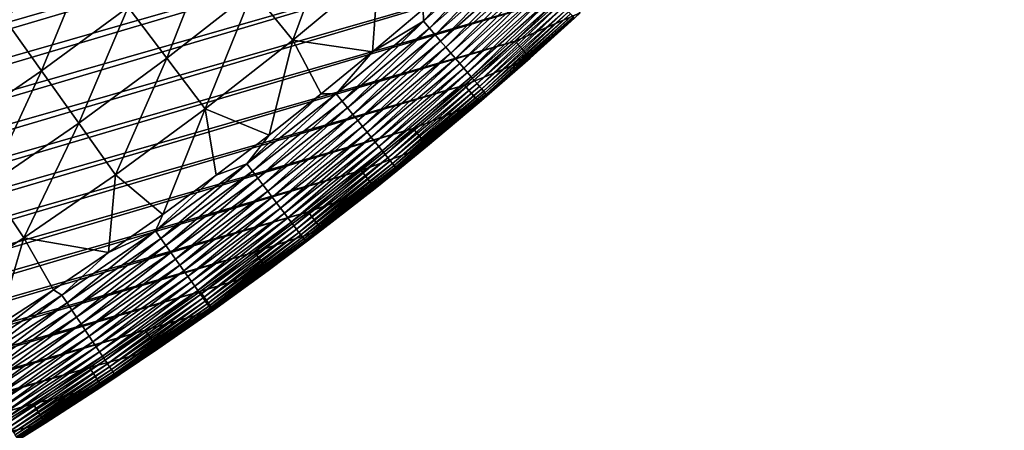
# Model space of a CAD drawing. Header units: millimetres. Extents: x -50 to 50, y -50 to 50.
# Tile 141 of 256: x 26.4 to 39.4, y -42.3 to -36.9. Entities that reach past the tile are written whole.
import ezdxf

# ---------------------------------------------------------------- set-up
doc = ezdxf.new("R2010")
doc.units = ezdxf.units.MM
doc.header["$LTSCALE"] = 65.185185
for name, color, linetype in [('37', 7, 'CONTINUOUS'), ('38', 7, 'CONTINUOUS'), ('39', 7, 'CONTINUOUS'), ('41', 7, 'CONTINUOUS'), ('43', 7, 'CONTINUOUS')]:
    doc.layers.add(name, color=color, linetype=linetype)

msp = doc.modelspace()

# ---------------------------------------------------------------- linework, layer by layer
at = {"layer": '37', "color": 15, "linetype": 'Continuous', "true_color": 0xaf503c}
for points in [[(30.619, -35.591, -1.106), (30.035, -37.169, -0.427), (29.508, -36.517, -1.106), (30.619, -35.591, -1.106)], [(31.166, -36.226, -0.427), (30.035, -37.169, -0.427), (30.619, -35.591, -1.106), (31.166, -36.226, -0.427)], [(28.975, -35.857, -1.773), (28.37, -37.408, -1.106), (27.857, -36.732, -1.773), (28.975, -35.857, -1.773)], [(29.508, -36.517, -1.106), (28.37, -37.408, -1.106), (28.975, -35.857, -1.773), (29.508, -36.517, -1.106)], [(27.339, -36.049, -2.427), (26.713, -37.573, -1.773), (26.216, -36.874, -2.427), (27.339, -36.049, -2.427)], [(27.857, -36.732, -1.773), (26.713, -37.573, -1.773), (27.339, -36.049, -2.427), (27.857, -36.732, -1.773)], [(31.166, -36.226, -0.427), (31.089, -37.324, 0.23), (30.035, -37.169, -0.427), (31.166, -36.226, -0.427)], [(31.758, -36.757, 0.23), (31.089, -37.324, 0.23), (31.166, -36.226, -0.427), (31.758, -36.757, 0.23)], [(29.508, -36.517, -1.106), (28.876, -38.076, -0.427), (28.37, -37.408, -1.106), (29.508, -36.517, -1.106)], [(30.035, -37.169, -0.427), (28.876, -38.076, -0.427), (29.508, -36.517, -1.106), (30.035, -37.169, -0.427)], [(27.857, -36.732, -1.773), (27.204, -38.264, -1.106), (26.713, -37.573, -1.773), (27.857, -36.732, -1.773)], [(28.37, -37.408, -1.106), (27.204, -38.264, -1.106), (27.857, -36.732, -1.773), (28.37, -37.408, -1.106)], [(26.713, -37.573, -1.773), (25.543, -38.378, -1.773), (26.216, -36.874, -2.427), (26.713, -37.573, -1.773)], [(30.035, -37.169, -0.427), (29.722, -38.423, 0.23), (28.876, -38.076, -0.427), (30.035, -37.169, -0.427)], [(30.411, -37.88, 0.23), (29.722, -38.423, 0.23), (30.035, -37.169, -0.427), (30.411, -37.88, 0.23)], [(31.089, -37.324, 0.23), (30.411, -37.88, 0.23), (30.035, -37.169, -0.427), (31.089, -37.324, 0.23)], [(28.37, -37.408, -1.106), (27.69, -38.947, -0.427), (27.204, -38.264, -1.106), (28.37, -37.408, -1.106)], [(28.876, -38.076, -0.427), (27.69, -38.947, -0.427), (28.37, -37.408, -1.106), (28.876, -38.076, -0.427)], [(26.713, -37.573, -1.773), (26.013, -39.084, -1.106), (25.543, -38.378, -1.773), (26.713, -37.573, -1.773)], [(27.204, -38.264, -1.106), (26.013, -39.084, -1.106), (26.713, -37.573, -1.773), (27.204, -38.264, -1.106)], [(28.876, -38.076, -0.427), (28.315, -39.471, 0.23), (27.69, -38.947, -0.427), (28.876, -38.076, -0.427)], [(29.023, -38.953, 0.23), (28.315, -39.471, 0.23), (28.876, -38.076, -0.427), (29.023, -38.953, 0.23)], [(29.722, -38.423, 0.23), (29.023, -38.953, 0.23), (28.876, -38.076, -0.427), (29.722, -38.423, 0.23)], [(27.204, -38.264, -1.106), (26.477, -39.782, -0.427), (26.013, -39.084, -1.106), (27.204, -38.264, -1.106)], [(27.69, -38.947, -0.427), (26.477, -39.782, -0.427), (27.204, -38.264, -1.106), (27.69, -38.947, -0.427)], [(27.69, -38.947, -0.427), (27.598, -39.975, 0.23), (26.477, -39.782, -0.427), (27.69, -38.947, -0.427)], [(28.315, -39.471, 0.23), (27.598, -39.975, 0.23), (27.69, -38.947, -0.427), (28.315, -39.471, 0.23)], [(26.477, -39.782, -0.427), (25.239, -40.578, -0.427), (26.013, -39.084, -1.106), (26.477, -39.782, -0.427)], [(26.477, -39.782, -0.427), (26.136, -40.946, 0.23), (25.239, -40.578, -0.427), (26.477, -39.782, -0.427)], [(26.871, -40.467, 0.23), (26.136, -40.946, 0.23), (26.477, -39.782, -0.427), (26.871, -40.467, 0.23)], [(27.598, -39.975, 0.23), (26.871, -40.467, 0.23), (26.477, -39.782, -0.427), (27.598, -39.975, 0.23)]]:
    msp.add_3dface(points, dxfattribs=at)
at = {"layer": '38', "color": 15, "linetype": 'Continuous', "true_color": 0xaf503c}
for points in [[(33.835, -36.808, 4.2), (33.173, -37.406, 4.2), (33.835, -36.808, 3.33), (33.835, -36.808, 4.2)], [(33.835, -36.808, 3.33), (33.173, -37.406, 4.2), (33.173, -37.406, 3.33), (33.835, -36.808, 3.33)], [(33.173, -37.406, 4.2), (32.5, -37.992, 4.2), (33.173, -37.406, 3.33), (33.173, -37.406, 4.2)], [(33.173, -37.406, 3.33), (32.5, -37.992, 4.2), (32.5, -37.992, 3.33), (33.173, -37.406, 3.33)], [(32.5, -37.992, 4.2), (31.817, -38.566, 4.2), (32.5, -37.992, 3.33), (32.5, -37.992, 4.2)], [(32.5, -37.992, 3.33), (31.817, -38.566, 4.2), (31.817, -38.566, 3.33), (32.5, -37.992, 3.33)], [(31.817, -38.566, 3.33), (31.123, -39.128, 4.2), (31.123, -39.128, 3.33), (31.817, -38.566, 3.33)], [(31.817, -38.566, 4.2), (31.123, -39.128, 4.2), (31.817, -38.566, 3.33), (31.817, -38.566, 4.2)], [(31.123, -39.128, 4.2), (30.42, -39.677, 4.2), (31.123, -39.128, 3.33), (31.123, -39.128, 4.2)], [(31.123, -39.128, 3.33), (30.42, -39.677, 4.2), (30.42, -39.677, 3.33), (31.123, -39.128, 3.33)], [(30.42, -39.677, 4.2), (29.707, -40.214, 4.2), (30.42, -39.677, 3.33), (30.42, -39.677, 4.2)], [(30.42, -39.677, 3.33), (29.707, -40.214, 4.2), (29.707, -40.214, 3.33), (30.42, -39.677, 3.33)], [(29.707, -40.214, 4.2), (28.984, -40.738, 4.2), (29.707, -40.214, 3.33), (29.707, -40.214, 4.2)], [(29.707, -40.214, 3.33), (28.984, -40.738, 4.2), (28.984, -40.738, 3.33), (29.707, -40.214, 3.33)], [(28.984, -40.738, 4.2), (28.252, -41.249, 4.2), (28.984, -40.738, 3.33), (28.984, -40.738, 4.2)], [(28.984, -40.738, 3.33), (28.252, -41.249, 4.2), (28.252, -41.249, 3.33), (28.984, -40.738, 3.33)], [(28.252, -41.249, 4.2), (27.512, -41.746, 4.2), (28.252, -41.249, 3.33), (28.252, -41.249, 4.2)], [(28.252, -41.249, 3.33), (27.512, -41.746, 4.2), (27.512, -41.746, 3.33), (28.252, -41.249, 3.33)], [(27.512, -41.746, 4.2), (26.762, -42.231, 4.2), (27.512, -41.746, 3.33), (27.512, -41.746, 4.2)], [(27.512, -41.746, 3.33), (26.762, -42.231, 4.2), (26.762, -42.231, 3.33), (27.512, -41.746, 3.33)], [(26.762, -42.231, 4.2), (26.004, -42.702, 4.2), (26.762, -42.231, 3.33), (26.762, -42.231, 4.2)], [(26.762, -42.231, 3.33), (26.004, -42.702, 4.2), (26.004, -42.702, 3.33), (26.762, -42.231, 3.33)]]:
    msp.add_3dface(points, dxfattribs=at)
at = {"layer": '39', "color": 15, "linetype": 'Continuous', "true_color": 0xaf503c}
for points in [[(-28.606, -40.641, 4.5), (45.793, -19.308, 4.5), (8.878, -29.698, 4.5), (-28.606, -40.641, 4.5)], [(-27.876, -41.145, 4.5), (45.793, -19.308, 4.5), (-28.606, -40.641, 4.5), (-27.876, -41.145, 4.5)], [(45.441, -20.122, 4.5), (45.793, -19.308, 4.5), (-27.876, -41.145, 4.5), (45.441, -20.122, 4.5)], [(-27.137, -41.636, 4.5), (45.441, -20.122, 4.5), (-27.876, -41.145, 4.5), (-27.137, -41.636, 4.5)], [(45.074, -20.93, 4.5), (45.441, -20.122, 4.5), (-27.137, -41.636, 4.5), (45.074, -20.93, 4.5)], [(-26.39, -42.114, 4.5), (45.074, -20.93, 4.5), (-27.137, -41.636, 4.5), (-26.39, -42.114, 4.5)], [(44.693, -21.731, 4.5), (45.074, -20.93, 4.5), (-26.39, -42.114, 4.5), (44.693, -21.731, 4.5)], [(-25.634, -42.578, 4.5), (44.693, -21.731, 4.5), (-26.39, -42.114, 4.5), (-25.634, -42.578, 4.5)], [(44.298, -22.526, 4.5), (44.693, -21.731, 4.5), (-25.634, -42.578, 4.5), (44.298, -22.526, 4.5)], [(-24.87, -43.029, 4.5), (44.298, -22.526, 4.5), (-25.634, -42.578, 4.5), (-24.87, -43.029, 4.5)], [(43.889, -23.313, 4.5), (44.298, -22.526, 4.5), (-24.87, -43.029, 4.5), (43.889, -23.313, 4.5)], [(-24.098, -43.466, 4.5), (43.889, -23.313, 4.5), (-24.87, -43.029, 4.5), (-24.098, -43.466, 4.5)], [(43.466, -24.092, 4.5), (43.889, -23.313, 4.5), (-24.098, -43.466, 4.5), (43.466, -24.092, 4.5)], [(-23.318, -43.889, 4.5), (43.466, -24.092, 4.5), (-24.098, -43.466, 4.5), (-23.318, -43.889, 4.5)], [(43.029, -24.865, 4.5), (43.466, -24.092, 4.5), (-23.318, -43.889, 4.5), (43.029, -24.865, 4.5)], [(-22.531, -44.298, 4.5), (43.029, -24.865, 4.5), (-23.318, -43.889, 4.5), (-22.531, -44.298, 4.5)], [(42.578, -25.629, 4.5), (43.029, -24.865, 4.5), (-22.531, -44.298, 4.5), (42.578, -25.629, 4.5)], [(-21.736, -44.693, 4.5), (42.578, -25.629, 4.5), (-22.531, -44.298, 4.5), (-21.736, -44.693, 4.5)], [(42.114, -26.385, 4.5), (42.578, -25.629, 4.5), (-21.736, -44.693, 4.5), (42.114, -26.385, 4.5)], [(-20.935, -45.074, 4.5), (42.114, -26.385, 4.5), (-21.736, -44.693, 4.5), (-20.935, -45.074, 4.5)], [(41.636, -27.132, 4.5), (42.114, -26.385, 4.5), (-20.935, -45.074, 4.5), (41.636, -27.132, 4.5)], [(-20.127, -45.441, 4.5), (41.636, -27.132, 4.5), (-20.935, -45.074, 4.5), (-20.127, -45.441, 4.5)], [(41.145, -27.871, 4.5), (41.636, -27.132, 4.5), (-20.127, -45.441, 4.5), (41.145, -27.871, 4.5)], [(-19.313, -45.793, 4.5), (41.145, -27.871, 4.5), (-20.127, -45.441, 4.5), (-19.313, -45.793, 4.5)], [(40.641, -28.601, 4.5), (41.145, -27.871, 4.5), (-19.313, -45.793, 4.5), (40.641, -28.601, 4.5)], [(-18.492, -46.13, 4.5), (40.641, -28.601, 4.5), (-19.313, -45.793, 4.5), (-18.492, -46.13, 4.5)], [(40.124, -29.322, 4.5), (40.641, -28.601, 4.5), (-18.492, -46.13, 4.5), (40.124, -29.322, 4.5)], [(-17.666, -46.453, 4.5), (40.124, -29.322, 4.5), (-18.492, -46.13, 4.5), (-17.666, -46.453, 4.5)], [(39.595, -30.033, 4.5), (40.124, -29.322, 4.5), (-17.666, -46.453, 4.5), (39.595, -30.033, 4.5)], [(-16.834, -46.761, 4.5), (39.595, -30.033, 4.5), (-17.666, -46.453, 4.5), (-16.834, -46.761, 4.5)], [(39.052, -30.735, 4.5), (39.595, -30.033, 4.5), (-16.834, -46.761, 4.5), (39.052, -30.735, 4.5)], [(-15.997, -47.054, 4.5), (39.052, -30.735, 4.5), (-16.834, -46.761, 4.5), (-15.997, -47.054, 4.5)], [(38.497, -31.428, 4.5), (39.052, -30.735, 4.5), (-15.997, -47.054, 4.5), (38.497, -31.428, 4.5)], [(-15.154, -47.332, 4.5), (38.497, -31.428, 4.5), (-15.997, -47.054, 4.5), (-15.154, -47.332, 4.5)], [(37.93, -32.11, 4.5), (38.497, -31.428, 4.5), (-15.154, -47.332, 4.5), (37.93, -32.11, 4.5)], [(-14.307, -47.594, 4.5), (37.93, -32.11, 4.5), (-15.154, -47.332, 4.5), (-14.307, -47.594, 4.5)], [(37.351, -32.782, 4.5), (37.93, -32.11, 4.5), (-14.307, -47.594, 4.5), (37.351, -32.782, 4.5)], [(-13.455, -47.842, 4.5), (37.351, -32.782, 4.5), (-14.307, -47.594, 4.5), (-13.455, -47.842, 4.5)], [(36.76, -33.443, 4.5), (37.351, -32.782, 4.5), (-13.455, -47.842, 4.5), (36.76, -33.443, 4.5)], [(-12.599, -48.075, 4.5), (36.76, -33.443, 4.5), (-13.455, -47.842, 4.5), (-12.599, -48.075, 4.5)], [(36.157, -34.094, 4.5), (36.76, -33.443, 4.5), (-12.599, -48.075, 4.5), (36.157, -34.094, 4.5)], [(-11.739, -48.292, 4.5), (36.157, -34.094, 4.5), (-12.599, -48.075, 4.5), (-11.739, -48.292, 4.5)], [(35.543, -34.734, 4.5), (36.157, -34.094, 4.5), (-11.739, -48.292, 4.5), (35.543, -34.734, 4.5)], [(-10.875, -48.494, 4.5), (35.543, -34.734, 4.5), (-11.739, -48.292, 4.5), (-10.875, -48.494, 4.5)], [(34.917, -35.363, 4.5), (35.543, -34.734, 4.5), (-10.875, -48.494, 4.5), (34.917, -35.363, 4.5)], [(-10.008, -48.68, 4.5), (34.917, -35.363, 4.5), (-10.875, -48.494, 4.5), (-10.008, -48.68, 4.5)], [(34.28, -35.981, 4.5), (34.917, -35.363, 4.5), (-10.008, -48.68, 4.5), (34.28, -35.981, 4.5)], [(-9.137, -48.851, 4.5), (34.28, -35.981, 4.5), (-10.008, -48.68, 4.5), (-9.137, -48.851, 4.5)], [(33.632, -36.587, 4.5), (34.28, -35.981, 4.5), (-9.137, -48.851, 4.5), (33.632, -36.587, 4.5)], [(-8.264, -49.006, 4.5), (33.632, -36.587, 4.5), (-9.137, -48.851, 4.5), (-8.264, -49.006, 4.5)], [(32.974, -37.181, 4.5), (33.632, -36.587, 4.5), (-8.264, -49.006, 4.5), (32.974, -37.181, 4.5)], [(-7.388, -49.146, 4.5), (32.974, -37.181, 4.5), (-8.264, -49.006, 4.5), (-7.388, -49.146, 4.5)], [(32.305, -37.764, 4.5), (32.974, -37.181, 4.5), (-7.388, -49.146, 4.5), (32.305, -37.764, 4.5)], [(-6.509, -49.27, 4.5), (32.305, -37.764, 4.5), (-7.388, -49.146, 4.5), (-6.509, -49.27, 4.5)], [(31.626, -38.335, 4.5), (32.305, -37.764, 4.5), (-6.509, -49.27, 4.5), (31.626, -38.335, 4.5)], [(-5.629, -49.378, 4.5), (31.626, -38.335, 4.5), (-6.509, -49.27, 4.5), (-5.629, -49.378, 4.5)], [(30.936, -38.893, 4.5), (31.626, -38.335, 4.5), (-5.629, -49.378, 4.5), (30.936, -38.893, 4.5)], [(-4.746, -49.471, 4.5), (30.936, -38.893, 4.5), (-5.629, -49.378, 4.5), (-4.746, -49.471, 4.5)], [(30.237, -39.439, 4.5), (30.936, -38.893, 4.5), (-4.746, -49.471, 4.5), (30.237, -39.439, 4.5)], [(-3.863, -49.547, 4.5), (30.237, -39.439, 4.5), (-4.746, -49.471, 4.5), (-3.863, -49.547, 4.5)], [(29.528, -39.973, 4.5), (30.237, -39.439, 4.5), (-3.863, -49.547, 4.5), (29.528, -39.973, 4.5)], [(-2.978, -49.608, 4.5), (29.528, -39.973, 4.5), (-3.863, -49.547, 4.5), (-2.978, -49.608, 4.5)], [(28.81, -40.493, 4.5), (29.528, -39.973, 4.5), (-2.978, -49.608, 4.5), (28.81, -40.493, 4.5)], [(-2.092, -49.654, 4.5), (28.81, -40.493, 4.5), (-2.978, -49.608, 4.5), (-2.092, -49.654, 4.5)], [(28.083, -41.001, 4.5), (28.81, -40.493, 4.5), (-2.092, -49.654, 4.5), (28.083, -41.001, 4.5)], [(-1.205, -49.683, 4.5), (28.083, -41.001, 4.5), (-2.092, -49.654, 4.5), (-1.205, -49.683, 4.5)], [(27.346, -41.496, 4.5), (28.083, -41.001, 4.5), (-1.205, -49.683, 4.5), (27.346, -41.496, 4.5)], [(-0.318, -49.696, 4.5), (27.346, -41.496, 4.5), (-1.205, -49.683, 4.5), (-0.318, -49.696, 4.5)], [(26.601, -41.977, 4.5), (27.346, -41.496, 4.5), (-0.318, -49.696, 4.5), (26.601, -41.977, 4.5)], [(0.569, -49.694, 4.5), (26.601, -41.977, 4.5), (-0.318, -49.696, 4.5), (0.569, -49.694, 4.5)], [(25.848, -42.446, 4.5), (26.601, -41.977, 4.5), (0.569, -49.694, 4.5), (25.848, -42.446, 4.5)]]:
    msp.add_3dface(points, dxfattribs=at)
at = {"layer": '41', "color": 15, "linetype": 'Continuous', "true_color": 0xaf503c}
for points in [[(31.761, -36.918, 0.339), (32.883, -35.922, 0.339), (31.84, -37.01, 0.455), (31.761, -36.918, 0.339)], [(31.761, -36.918, 0.339), (32.417, -36.178, 0.23), (32.883, -35.922, 0.339), (31.761, -36.918, 0.339)], [(31.84, -37.01, 0.455), (32.883, -35.922, 0.339), (32.964, -36.012, 0.455), (31.84, -37.01, 0.455)], [(31.84, -37.01, 0.455), (32.964, -36.012, 0.455), (31.916, -37.098, 0.576), (31.84, -37.01, 0.455)], [(31.916, -37.098, 0.576), (32.964, -36.012, 0.455), (33.043, -36.098, 0.576), (31.916, -37.098, 0.576)], [(31.758, -36.757, 0.23), (32.417, -36.178, 0.23), (31.761, -36.918, 0.339), (31.758, -36.757, 0.23)], [(31.916, -37.098, 0.576), (33.043, -36.098, 0.576), (31.988, -37.182, 0.702), (31.916, -37.098, 0.576)], [(31.988, -37.182, 0.702), (33.043, -36.098, 0.576), (33.118, -36.18, 0.702), (31.988, -37.182, 0.702)], [(31.988, -37.182, 0.702), (33.118, -36.18, 0.702), (32.057, -37.263, 0.832), (31.988, -37.182, 0.702)], [(32.057, -37.263, 0.832), (33.118, -36.18, 0.702), (33.189, -36.258, 0.832), (32.057, -37.263, 0.832)], [(32.057, -37.263, 0.832), (33.189, -36.258, 0.832), (32.122, -37.339, 0.967), (32.057, -37.263, 0.832)], [(32.122, -37.339, 0.967), (33.189, -36.258, 0.832), (33.257, -36.331, 0.967), (32.122, -37.339, 0.967)], [(32.122, -37.339, 0.967), (33.257, -36.331, 0.967), (32.184, -37.41, 1.106), (32.122, -37.339, 0.967)], [(32.184, -37.41, 1.106), (33.257, -36.331, 0.967), (33.321, -36.401, 1.106), (32.184, -37.41, 1.106)], [(32.184, -37.41, 1.106), (33.321, -36.401, 1.106), (32.242, -37.477, 1.248), (32.184, -37.41, 1.106)], [(32.242, -37.477, 1.248), (33.321, -36.401, 1.106), (33.381, -36.467, 1.248), (32.242, -37.477, 1.248)], [(32.242, -37.477, 1.248), (33.381, -36.467, 1.248), (32.296, -37.54, 1.394), (32.242, -37.477, 1.248)], [(32.296, -37.54, 1.394), (33.381, -36.467, 1.248), (33.436, -36.527, 1.394), (32.296, -37.54, 1.394)], [(32.296, -37.54, 1.394), (33.436, -36.527, 1.394), (32.345, -37.598, 1.544), (32.296, -37.54, 1.394)], [(32.345, -37.598, 1.544), (33.436, -36.527, 1.394), (33.488, -36.584, 1.544), (32.345, -37.598, 1.544)], [(32.345, -37.598, 1.544), (33.488, -36.584, 1.544), (32.391, -37.651, 1.696), (32.345, -37.598, 1.544)], [(32.391, -37.651, 1.696), (33.488, -36.584, 1.544), (33.535, -36.635, 1.696), (32.391, -37.651, 1.696)], [(32.391, -37.651, 1.696), (33.535, -36.635, 1.696), (32.432, -37.699, 1.852), (32.391, -37.651, 1.696)], [(32.432, -37.699, 1.852), (33.535, -36.635, 1.696), (33.578, -36.682, 1.852), (32.432, -37.699, 1.852)], [(32.432, -37.699, 1.852), (33.578, -36.682, 1.852), (32.47, -37.742, 2.01), (32.432, -37.699, 1.852)], [(32.47, -37.742, 2.01), (33.578, -36.682, 1.852), (33.617, -36.724, 2.01), (32.47, -37.742, 2.01)], [(31.089, -37.324, 0.23), (31.758, -36.757, 0.23), (31.761, -36.918, 0.339), (31.089, -37.324, 0.23)], [(32.47, -37.742, 2.01), (33.617, -36.724, 2.01), (32.502, -37.78, 2.17), (32.47, -37.742, 2.01)], [(32.502, -37.78, 2.17), (33.617, -36.724, 2.01), (33.651, -36.761, 2.17), (32.502, -37.78, 2.17)], [(32.502, -37.78, 2.17), (33.651, -36.761, 2.17), (32.531, -37.813, 2.332), (32.502, -37.78, 2.17)], [(32.531, -37.813, 2.332), (33.651, -36.761, 2.17), (33.68, -36.793, 2.332), (32.531, -37.813, 2.332)], [(32.531, -37.813, 2.332), (33.68, -36.793, 2.332), (32.555, -37.841, 2.496), (32.531, -37.813, 2.332)], [(32.555, -37.841, 2.496), (33.68, -36.793, 2.332), (33.705, -36.82, 2.496), (32.555, -37.841, 2.496)], [(32.555, -37.841, 2.496), (33.705, -36.82, 2.496), (32.574, -37.864, 2.661), (32.555, -37.841, 2.496)], [(32.574, -37.864, 2.661), (33.705, -36.82, 2.496), (33.725, -36.842, 2.661), (32.574, -37.864, 2.661)], [(33.835, -36.808, 3.33), (33.173, -37.406, 3.33), (33.757, -36.877, 3.162), (33.835, -36.808, 3.33)], [(30.609, -37.879, 0.339), (31.761, -36.918, 0.339), (30.685, -37.973, 0.455), (30.609, -37.879, 0.339)], [(30.609, -37.879, 0.339), (31.089, -37.324, 0.23), (31.761, -36.918, 0.339), (30.609, -37.879, 0.339)], [(30.685, -37.973, 0.455), (31.761, -36.918, 0.339), (31.84, -37.01, 0.455), (30.685, -37.973, 0.455)], [(32.574, -37.864, 2.661), (33.725, -36.842, 2.661), (32.589, -37.881, 2.828), (32.574, -37.864, 2.661)], [(32.589, -37.881, 2.828), (33.725, -36.842, 2.661), (33.74, -36.859, 2.828), (32.589, -37.881, 2.828)], [(32.589, -37.881, 2.828), (33.74, -36.859, 2.828), (32.599, -37.893, 2.995), (32.589, -37.881, 2.828)], [(32.599, -37.893, 2.995), (33.74, -36.859, 2.828), (33.751, -36.871, 2.995), (32.599, -37.893, 2.995)], [(32.599, -37.893, 2.995), (33.751, -36.871, 2.995), (32.605, -37.899, 3.162), (32.599, -37.893, 2.995)], [(32.605, -37.899, 3.162), (33.751, -36.871, 2.995), (33.757, -36.877, 3.162), (32.605, -37.899, 3.162)], [(33.173, -37.406, 3.33), (32.605, -37.899, 3.162), (33.757, -36.877, 3.162), (33.173, -37.406, 3.33)], [(30.685, -37.973, 0.455), (31.84, -37.01, 0.455), (30.758, -38.063, 0.576), (30.685, -37.973, 0.455)], [(30.758, -38.063, 0.576), (31.84, -37.01, 0.455), (31.916, -37.098, 0.576), (30.758, -38.063, 0.576)], [(30.758, -38.063, 0.576), (31.916, -37.098, 0.576), (30.828, -38.15, 0.702), (30.758, -38.063, 0.576)], [(30.828, -38.15, 0.702), (31.916, -37.098, 0.576), (31.988, -37.182, 0.702), (30.828, -38.15, 0.702)], [(30.828, -38.15, 0.702), (31.988, -37.182, 0.702), (30.894, -38.232, 0.832), (30.828, -38.15, 0.702)], [(30.894, -38.232, 0.832), (31.988, -37.182, 0.702), (32.057, -37.263, 0.832), (30.894, -38.232, 0.832)], [(30.411, -37.88, 0.23), (31.089, -37.324, 0.23), (30.609, -37.879, 0.339), (30.411, -37.88, 0.23)], [(30.894, -38.232, 0.832), (32.057, -37.263, 0.832), (30.957, -38.31, 0.967), (30.894, -38.232, 0.832)], [(30.957, -38.31, 0.967), (32.057, -37.263, 0.832), (32.122, -37.339, 0.967), (30.957, -38.31, 0.967)], [(30.957, -38.31, 0.967), (32.122, -37.339, 0.967), (31.017, -38.384, 1.106), (30.957, -38.31, 0.967)], [(31.017, -38.384, 1.106), (32.122, -37.339, 0.967), (32.184, -37.41, 1.106), (31.017, -38.384, 1.106)], [(31.017, -38.384, 1.106), (32.184, -37.41, 1.106), (31.072, -38.452, 1.248), (31.017, -38.384, 1.106)], [(31.072, -38.452, 1.248), (32.184, -37.41, 1.106), (32.242, -37.477, 1.248), (31.072, -38.452, 1.248)], [(31.072, -38.452, 1.248), (32.242, -37.477, 1.248), (31.124, -38.517, 1.394), (31.072, -38.452, 1.248)], [(31.124, -38.517, 1.394), (32.242, -37.477, 1.248), (32.296, -37.54, 1.394), (31.124, -38.517, 1.394)], [(33.173, -37.406, 3.33), (32.5, -37.992, 3.33), (32.605, -37.899, 3.162), (33.173, -37.406, 3.33)], [(31.124, -38.517, 1.394), (32.296, -37.54, 1.394), (31.172, -38.576, 1.544), (31.124, -38.517, 1.394)], [(31.172, -38.576, 1.544), (32.296, -37.54, 1.394), (32.345, -37.598, 1.544), (31.172, -38.576, 1.544)], [(31.172, -38.576, 1.544), (32.345, -37.598, 1.544), (31.216, -38.63, 1.696), (31.172, -38.576, 1.544)], [(31.216, -38.63, 1.696), (32.345, -37.598, 1.544), (32.391, -37.651, 1.696), (31.216, -38.63, 1.696)], [(31.216, -38.63, 1.696), (32.391, -37.651, 1.696), (31.256, -38.68, 1.852), (31.216, -38.63, 1.696)], [(31.256, -38.68, 1.852), (32.391, -37.651, 1.696), (32.432, -37.699, 1.852), (31.256, -38.68, 1.852)], [(31.256, -38.68, 1.852), (32.432, -37.699, 1.852), (31.292, -38.724, 2.01), (31.256, -38.68, 1.852)], [(31.292, -38.724, 2.01), (32.432, -37.699, 1.852), (32.47, -37.742, 2.01), (31.292, -38.724, 2.01)], [(31.292, -38.724, 2.01), (32.47, -37.742, 2.01), (31.323, -38.763, 2.17), (31.292, -38.724, 2.01)], [(31.323, -38.763, 2.17), (32.47, -37.742, 2.01), (32.502, -37.78, 2.17), (31.323, -38.763, 2.17)], [(31.323, -38.763, 2.17), (32.502, -37.78, 2.17), (31.351, -38.797, 2.332), (31.323, -38.763, 2.17)], [(31.351, -38.797, 2.332), (32.502, -37.78, 2.17), (32.531, -37.813, 2.332), (31.351, -38.797, 2.332)], [(31.351, -38.797, 2.332), (32.531, -37.813, 2.332), (31.374, -38.826, 2.496), (31.351, -38.797, 2.332)], [(31.374, -38.826, 2.496), (32.531, -37.813, 2.332), (32.555, -37.841, 2.496), (31.374, -38.826, 2.496)], [(31.374, -38.826, 2.496), (32.555, -37.841, 2.496), (31.393, -38.849, 2.661), (31.374, -38.826, 2.496)], [(31.393, -38.849, 2.661), (32.555, -37.841, 2.496), (32.574, -37.864, 2.661), (31.393, -38.849, 2.661)], [(31.393, -38.849, 2.661), (32.574, -37.864, 2.661), (31.407, -38.866, 2.828), (31.393, -38.849, 2.661)], [(31.407, -38.866, 2.828), (32.574, -37.864, 2.661), (32.589, -37.881, 2.828), (31.407, -38.866, 2.828)], [(29.428, -38.803, 0.339), (30.609, -37.879, 0.339), (29.501, -38.9, 0.455), (29.428, -38.803, 0.339)], [(29.428, -38.803, 0.339), (30.411, -37.88, 0.23), (30.609, -37.879, 0.339), (29.428, -38.803, 0.339)], [(29.722, -38.423, 0.23), (30.411, -37.88, 0.23), (29.428, -38.803, 0.339), (29.722, -38.423, 0.23)], [(29.501, -38.9, 0.455), (30.609, -37.879, 0.339), (30.685, -37.973, 0.455), (29.501, -38.9, 0.455)], [(29.501, -38.9, 0.455), (30.685, -37.973, 0.455), (29.571, -38.993, 0.576), (29.501, -38.9, 0.455)], [(29.571, -38.993, 0.576), (30.685, -37.973, 0.455), (30.758, -38.063, 0.576), (29.571, -38.993, 0.576)], [(31.407, -38.866, 2.828), (32.589, -37.881, 2.828), (31.417, -38.879, 2.995), (31.407, -38.866, 2.828)], [(31.417, -38.879, 2.995), (32.589, -37.881, 2.828), (32.599, -37.893, 2.995), (31.417, -38.879, 2.995)], [(31.417, -38.879, 2.995), (32.599, -37.893, 2.995), (31.422, -38.886, 3.162), (31.417, -38.879, 2.995)], [(31.422, -38.886, 3.162), (32.599, -37.893, 2.995), (32.605, -37.899, 3.162), (31.422, -38.886, 3.162)], [(31.817, -38.566, 3.33), (31.422, -38.886, 3.162), (32.605, -37.899, 3.162), (31.817, -38.566, 3.33)], [(32.5, -37.992, 3.33), (31.817, -38.566, 3.33), (32.605, -37.899, 3.162), (32.5, -37.992, 3.33)], [(29.571, -38.993, 0.576), (30.758, -38.063, 0.576), (29.638, -39.081, 0.702), (29.571, -38.993, 0.576)], [(29.638, -39.081, 0.702), (30.758, -38.063, 0.576), (30.828, -38.15, 0.702), (29.638, -39.081, 0.702)], [(29.638, -39.081, 0.702), (30.828, -38.15, 0.702), (29.702, -39.165, 0.832), (29.638, -39.081, 0.702)], [(29.702, -39.165, 0.832), (30.828, -38.15, 0.702), (30.894, -38.232, 0.832), (29.702, -39.165, 0.832)], [(29.702, -39.165, 0.832), (30.894, -38.232, 0.832), (29.763, -39.245, 0.967), (29.702, -39.165, 0.832)], [(29.763, -39.245, 0.967), (30.894, -38.232, 0.832), (30.957, -38.31, 0.967), (29.763, -39.245, 0.967)], [(29.763, -39.245, 0.967), (30.957, -38.31, 0.967), (29.82, -39.321, 1.106), (29.763, -39.245, 0.967)], [(29.82, -39.321, 1.106), (30.957, -38.31, 0.967), (31.017, -38.384, 1.106), (29.82, -39.321, 1.106)], [(29.82, -39.321, 1.106), (31.017, -38.384, 1.106), (29.873, -39.391, 1.248), (29.82, -39.321, 1.106)], [(29.873, -39.391, 1.248), (31.017, -38.384, 1.106), (31.072, -38.452, 1.248), (29.873, -39.391, 1.248)], [(29.023, -38.953, 0.23), (29.722, -38.423, 0.23), (29.428, -38.803, 0.339), (29.023, -38.953, 0.23)], [(29.873, -39.391, 1.248), (31.072, -38.452, 1.248), (29.923, -39.457, 1.394), (29.873, -39.391, 1.248)], [(29.923, -39.457, 1.394), (31.072, -38.452, 1.248), (31.124, -38.517, 1.394), (29.923, -39.457, 1.394)], [(29.923, -39.457, 1.394), (31.124, -38.517, 1.394), (29.969, -39.518, 1.544), (29.923, -39.457, 1.394)], [(29.969, -39.518, 1.544), (31.124, -38.517, 1.394), (31.172, -38.576, 1.544), (29.969, -39.518, 1.544)], [(29.969, -39.518, 1.544), (31.172, -38.576, 1.544), (30.012, -39.573, 1.696), (29.969, -39.518, 1.544)], [(30.012, -39.573, 1.696), (31.172, -38.576, 1.544), (31.216, -38.63, 1.696), (30.012, -39.573, 1.696)], [(30.012, -39.573, 1.696), (31.216, -38.63, 1.696), (30.05, -39.624, 1.852), (30.012, -39.573, 1.696)], [(30.05, -39.624, 1.852), (31.216, -38.63, 1.696), (31.256, -38.68, 1.852), (30.05, -39.624, 1.852)], [(31.817, -38.566, 3.33), (31.123, -39.128, 3.33), (31.422, -38.886, 3.162), (31.817, -38.566, 3.33)], [(30.05, -39.624, 1.852), (31.256, -38.68, 1.852), (30.084, -39.669, 2.01), (30.05, -39.624, 1.852)], [(30.084, -39.669, 2.01), (31.256, -38.68, 1.852), (31.292, -38.724, 2.01), (30.084, -39.669, 2.01)], [(30.084, -39.669, 2.01), (31.292, -38.724, 2.01), (30.115, -39.71, 2.17), (30.084, -39.669, 2.01)], [(30.115, -39.71, 2.17), (31.292, -38.724, 2.01), (31.323, -38.763, 2.17), (30.115, -39.71, 2.17)], [(30.115, -39.71, 2.17), (31.323, -38.763, 2.17), (30.141, -39.744, 2.332), (30.115, -39.71, 2.17)], [(30.141, -39.744, 2.332), (31.323, -38.763, 2.17), (31.351, -38.797, 2.332), (30.141, -39.744, 2.332)], [(28.219, -39.691, 0.339), (29.428, -38.803, 0.339), (28.289, -39.79, 0.455), (28.219, -39.691, 0.339)], [(28.219, -39.691, 0.339), (29.023, -38.953, 0.23), (29.428, -38.803, 0.339), (28.219, -39.691, 0.339)], [(28.289, -39.79, 0.455), (29.428, -38.803, 0.339), (29.501, -38.9, 0.455), (28.289, -39.79, 0.455)], [(28.289, -39.79, 0.455), (29.501, -38.9, 0.455), (28.356, -39.885, 0.576), (28.289, -39.79, 0.455)], [(28.356, -39.885, 0.576), (29.501, -38.9, 0.455), (29.571, -38.993, 0.576), (28.356, -39.885, 0.576)], [(30.141, -39.744, 2.332), (31.351, -38.797, 2.332), (30.163, -39.773, 2.496), (30.141, -39.744, 2.332)], [(30.163, -39.773, 2.496), (31.351, -38.797, 2.332), (31.374, -38.826, 2.496), (30.163, -39.773, 2.496)], [(30.163, -39.773, 2.496), (31.374, -38.826, 2.496), (30.181, -39.797, 2.661), (30.163, -39.773, 2.496)], [(30.181, -39.797, 2.661), (31.374, -38.826, 2.496), (31.393, -38.849, 2.661), (30.181, -39.797, 2.661)], [(30.181, -39.797, 2.661), (31.393, -38.849, 2.661), (30.195, -39.815, 2.828), (30.181, -39.797, 2.661)], [(30.195, -39.815, 2.828), (31.393, -38.849, 2.661), (31.407, -38.866, 2.828), (30.195, -39.815, 2.828)], [(30.195, -39.815, 2.828), (31.407, -38.866, 2.828), (30.205, -39.828, 2.995), (30.195, -39.815, 2.828)], [(30.205, -39.828, 2.995), (31.407, -38.866, 2.828), (31.417, -38.879, 2.995), (30.205, -39.828, 2.995)], [(30.205, -39.828, 2.995), (31.417, -38.879, 2.995), (30.21, -39.835, 3.162), (30.205, -39.828, 2.995)], [(30.21, -39.835, 3.162), (31.417, -38.879, 2.995), (31.422, -38.886, 3.162), (30.21, -39.835, 3.162)], [(30.42, -39.677, 3.33), (30.21, -39.835, 3.162), (31.422, -38.886, 3.162), (30.42, -39.677, 3.33)], [(31.123, -39.128, 3.33), (30.42, -39.677, 3.33), (31.422, -38.886, 3.162), (31.123, -39.128, 3.33)], [(28.315, -39.471, 0.23), (29.023, -38.953, 0.23), (28.219, -39.691, 0.339), (28.315, -39.471, 0.23)], [(28.356, -39.885, 0.576), (29.571, -38.993, 0.576), (28.421, -39.975, 0.702), (28.356, -39.885, 0.576)], [(28.421, -39.975, 0.702), (29.571, -38.993, 0.576), (29.638, -39.081, 0.702), (28.421, -39.975, 0.702)], [(28.421, -39.975, 0.702), (29.638, -39.081, 0.702), (28.482, -40.062, 0.832), (28.421, -39.975, 0.702)], [(28.482, -40.062, 0.832), (29.638, -39.081, 0.702), (29.702, -39.165, 0.832), (28.482, -40.062, 0.832)], [(28.482, -40.062, 0.832), (29.702, -39.165, 0.832), (28.54, -40.143, 0.967), (28.482, -40.062, 0.832)], [(28.54, -40.143, 0.967), (29.702, -39.165, 0.832), (29.763, -39.245, 0.967), (28.54, -40.143, 0.967)], [(28.54, -40.143, 0.967), (29.763, -39.245, 0.967), (28.595, -40.22, 1.106), (28.54, -40.143, 0.967)], [(28.595, -40.22, 1.106), (29.763, -39.245, 0.967), (29.82, -39.321, 1.106), (28.595, -40.22, 1.106)], [(28.595, -40.22, 1.106), (29.82, -39.321, 1.106), (28.646, -40.293, 1.248), (28.595, -40.22, 1.106)], [(28.646, -40.293, 1.248), (29.82, -39.321, 1.106), (29.873, -39.391, 1.248), (28.646, -40.293, 1.248)], [(28.646, -40.293, 1.248), (29.873, -39.391, 1.248), (28.694, -40.36, 1.394), (28.646, -40.293, 1.248)], [(28.694, -40.36, 1.394), (29.873, -39.391, 1.248), (29.923, -39.457, 1.394), (28.694, -40.36, 1.394)], [(27.598, -39.975, 0.23), (28.315, -39.471, 0.23), (28.219, -39.691, 0.339), (27.598, -39.975, 0.23)], [(28.694, -40.36, 1.394), (29.923, -39.457, 1.394), (28.738, -40.422, 1.544), (28.694, -40.36, 1.394)], [(28.738, -40.422, 1.544), (29.923, -39.457, 1.394), (29.969, -39.518, 1.544), (28.738, -40.422, 1.544)], [(28.738, -40.422, 1.544), (29.969, -39.518, 1.544), (28.779, -40.479, 1.696), (28.738, -40.422, 1.544)], [(28.779, -40.479, 1.696), (29.969, -39.518, 1.544), (30.012, -39.573, 1.696), (28.779, -40.479, 1.696)], [(26.983, -40.541, 0.339), (28.219, -39.691, 0.339), (27.05, -40.642, 0.455), (26.983, -40.541, 0.339)], [(26.983, -40.541, 0.339), (27.598, -39.975, 0.23), (28.219, -39.691, 0.339), (26.983, -40.541, 0.339)], [(27.05, -40.642, 0.455), (28.219, -39.691, 0.339), (28.289, -39.79, 0.455), (27.05, -40.642, 0.455)], [(28.779, -40.479, 1.696), (30.012, -39.573, 1.696), (28.815, -40.531, 1.852), (28.779, -40.479, 1.696)], [(28.815, -40.531, 1.852), (30.012, -39.573, 1.696), (30.05, -39.624, 1.852), (28.815, -40.531, 1.852)], [(28.815, -40.531, 1.852), (30.05, -39.624, 1.852), (28.848, -40.577, 2.01), (28.815, -40.531, 1.852)], [(28.848, -40.577, 2.01), (30.05, -39.624, 1.852), (30.084, -39.669, 2.01), (28.848, -40.577, 2.01)], [(28.848, -40.577, 2.01), (30.084, -39.669, 2.01), (28.878, -40.618, 2.17), (28.848, -40.577, 2.01)], [(28.878, -40.618, 2.17), (30.084, -39.669, 2.01), (30.115, -39.71, 2.17), (28.878, -40.618, 2.17)], [(30.42, -39.677, 3.33), (29.707, -40.214, 3.33), (30.21, -39.835, 3.162), (30.42, -39.677, 3.33)], [(27.05, -40.642, 0.455), (28.289, -39.79, 0.455), (27.114, -40.739, 0.576), (27.05, -40.642, 0.455)], [(27.114, -40.739, 0.576), (28.289, -39.79, 0.455), (28.356, -39.885, 0.576), (27.114, -40.739, 0.576)], [(28.878, -40.618, 2.17), (30.115, -39.71, 2.17), (28.903, -40.654, 2.332), (28.878, -40.618, 2.17)], [(28.903, -40.654, 2.332), (30.115, -39.71, 2.17), (30.141, -39.744, 2.332), (28.903, -40.654, 2.332)], [(28.903, -40.654, 2.332), (30.141, -39.744, 2.332), (28.924, -40.684, 2.496), (28.903, -40.654, 2.332)], [(28.924, -40.684, 2.496), (30.141, -39.744, 2.332), (30.163, -39.773, 2.496), (28.924, -40.684, 2.496)], [(28.924, -40.684, 2.496), (30.163, -39.773, 2.496), (28.941, -40.708, 2.661), (28.924, -40.684, 2.496)], [(28.941, -40.708, 2.661), (30.163, -39.773, 2.496), (30.181, -39.797, 2.661), (28.941, -40.708, 2.661)], [(28.941, -40.708, 2.661), (30.181, -39.797, 2.661), (28.955, -40.726, 2.828), (28.941, -40.708, 2.661)], [(28.955, -40.726, 2.828), (30.181, -39.797, 2.661), (30.195, -39.815, 2.828), (28.955, -40.726, 2.828)], [(28.955, -40.726, 2.828), (30.195, -39.815, 2.828), (28.964, -40.739, 2.995), (28.955, -40.726, 2.828)], [(28.964, -40.739, 2.995), (30.195, -39.815, 2.828), (30.205, -39.828, 2.995), (28.964, -40.739, 2.995)], [(27.114, -40.739, 0.576), (28.356, -39.885, 0.576), (27.176, -40.832, 0.702), (27.114, -40.739, 0.576)], [(27.176, -40.832, 0.702), (28.356, -39.885, 0.576), (28.421, -39.975, 0.702), (27.176, -40.832, 0.702)], [(28.964, -40.739, 2.995), (30.205, -39.828, 2.995), (28.969, -40.746, 3.162), (28.964, -40.739, 2.995)], [(28.969, -40.746, 3.162), (30.205, -39.828, 2.995), (30.21, -39.835, 3.162), (28.969, -40.746, 3.162)], [(28.984, -40.738, 3.33), (28.969, -40.746, 3.162), (30.21, -39.835, 3.162), (28.984, -40.738, 3.33)], [(29.707, -40.214, 3.33), (28.984, -40.738, 3.33), (30.21, -39.835, 3.162), (29.707, -40.214, 3.33)], [(26.871, -40.467, 0.23), (27.598, -39.975, 0.23), (26.983, -40.541, 0.339), (26.871, -40.467, 0.23)], [(27.176, -40.832, 0.702), (28.421, -39.975, 0.702), (27.235, -40.92, 0.832), (27.176, -40.832, 0.702)], [(27.235, -40.92, 0.832), (28.421, -39.975, 0.702), (28.482, -40.062, 0.832), (27.235, -40.92, 0.832)], [(27.235, -40.92, 0.832), (28.482, -40.062, 0.832), (27.29, -41.003, 0.967), (27.235, -40.92, 0.832)], [(27.29, -41.003, 0.967), (28.482, -40.062, 0.832), (28.54, -40.143, 0.967), (27.29, -41.003, 0.967)], [(27.29, -41.003, 0.967), (28.54, -40.143, 0.967), (27.343, -41.082, 1.106), (27.29, -41.003, 0.967)], [(27.343, -41.082, 1.106), (28.54, -40.143, 0.967), (28.595, -40.22, 1.106), (27.343, -41.082, 1.106)], [(27.343, -41.082, 1.106), (28.595, -40.22, 1.106), (27.392, -41.156, 1.248), (27.343, -41.082, 1.106)], [(27.392, -41.156, 1.248), (28.595, -40.22, 1.106), (28.646, -40.293, 1.248), (27.392, -41.156, 1.248)], [(27.392, -41.156, 1.248), (28.646, -40.293, 1.248), (27.437, -41.224, 1.394), (27.392, -41.156, 1.248)], [(27.437, -41.224, 1.394), (28.646, -40.293, 1.248), (28.694, -40.36, 1.394), (27.437, -41.224, 1.394)], [(26.136, -40.946, 0.23), (26.871, -40.467, 0.23), (25.721, -41.353, 0.339), (26.136, -40.946, 0.23)], [(25.721, -41.353, 0.339), (26.871, -40.467, 0.23), (26.983, -40.541, 0.339), (25.721, -41.353, 0.339)], [(27.437, -41.224, 1.394), (28.694, -40.36, 1.394), (27.48, -41.288, 1.544), (27.437, -41.224, 1.394)], [(27.48, -41.288, 1.544), (28.694, -40.36, 1.394), (28.738, -40.422, 1.544), (27.48, -41.288, 1.544)], [(27.48, -41.288, 1.544), (28.738, -40.422, 1.544), (27.518, -41.346, 1.696), (27.48, -41.288, 1.544)], [(27.518, -41.346, 1.696), (28.738, -40.422, 1.544), (28.779, -40.479, 1.696), (27.518, -41.346, 1.696)], [(25.721, -41.353, 0.339), (26.983, -40.541, 0.339), (25.786, -41.456, 0.455), (25.721, -41.353, 0.339)], [(25.786, -41.456, 0.455), (26.983, -40.541, 0.339), (27.05, -40.642, 0.455), (25.786, -41.456, 0.455)], [(27.518, -41.346, 1.696), (28.779, -40.479, 1.696), (27.554, -41.399, 1.852), (27.518, -41.346, 1.696)], [(27.554, -41.399, 1.852), (28.779, -40.479, 1.696), (28.815, -40.531, 1.852), (27.554, -41.399, 1.852)], [(27.554, -41.399, 1.852), (28.815, -40.531, 1.852), (27.585, -41.446, 2.01), (27.554, -41.399, 1.852)], [(27.585, -41.446, 2.01), (28.815, -40.531, 1.852), (28.848, -40.577, 2.01), (27.585, -41.446, 2.01)], [(27.585, -41.446, 2.01), (28.848, -40.577, 2.01), (27.613, -41.488, 2.17), (27.585, -41.446, 2.01)], [(27.613, -41.488, 2.17), (28.848, -40.577, 2.01), (28.878, -40.618, 2.17), (27.613, -41.488, 2.17)], [(25.786, -41.456, 0.455), (27.05, -40.642, 0.455), (25.847, -41.555, 0.576), (25.786, -41.456, 0.455)], [(25.847, -41.555, 0.576), (27.05, -40.642, 0.455), (27.114, -40.739, 0.576), (25.847, -41.555, 0.576)], [(27.613, -41.488, 2.17), (28.878, -40.618, 2.17), (27.637, -41.524, 2.332), (27.613, -41.488, 2.17)], [(27.637, -41.524, 2.332), (28.878, -40.618, 2.17), (28.903, -40.654, 2.332), (27.637, -41.524, 2.332)], [(27.637, -41.524, 2.332), (28.903, -40.654, 2.332), (27.657, -41.555, 2.496), (27.637, -41.524, 2.332)], [(27.657, -41.555, 2.496), (28.903, -40.654, 2.332), (28.924, -40.684, 2.496), (27.657, -41.555, 2.496)], [(27.657, -41.555, 2.496), (28.924, -40.684, 2.496), (27.674, -41.58, 2.661), (27.657, -41.555, 2.496)], [(27.674, -41.58, 2.661), (28.924, -40.684, 2.496), (28.941, -40.708, 2.661), (27.674, -41.58, 2.661)], [(27.674, -41.58, 2.661), (28.941, -40.708, 2.661), (27.687, -41.599, 2.828), (27.674, -41.58, 2.661)], [(27.687, -41.599, 2.828), (28.941, -40.708, 2.661), (28.955, -40.726, 2.828), (27.687, -41.599, 2.828)], [(27.687, -41.599, 2.828), (28.955, -40.726, 2.828), (27.695, -41.612, 2.995), (27.687, -41.599, 2.828)], [(27.695, -41.612, 2.995), (28.955, -40.726, 2.828), (28.964, -40.739, 2.995), (27.695, -41.612, 2.995)], [(28.984, -40.738, 3.33), (28.252, -41.249, 3.33), (28.969, -40.746, 3.162), (28.984, -40.738, 3.33)], [(25.847, -41.555, 0.576), (27.114, -40.739, 0.576), (25.906, -41.649, 0.702), (25.847, -41.555, 0.576)], [(25.906, -41.649, 0.702), (27.114, -40.739, 0.576), (27.176, -40.832, 0.702), (25.906, -41.649, 0.702)], [(25.906, -41.649, 0.702), (27.176, -40.832, 0.702), (25.962, -41.739, 0.832), (25.906, -41.649, 0.702)], [(25.962, -41.739, 0.832), (27.176, -40.832, 0.702), (27.235, -40.92, 0.832), (25.962, -41.739, 0.832)], [(27.695, -41.612, 2.995), (28.964, -40.739, 2.995), (27.7, -41.619, 3.162), (27.695, -41.612, 2.995)], [(27.7, -41.619, 3.162), (28.964, -40.739, 2.995), (28.969, -40.746, 3.162), (27.7, -41.619, 3.162)], [(28.252, -41.249, 3.33), (27.7, -41.619, 3.162), (28.969, -40.746, 3.162), (28.252, -41.249, 3.33)], [(25.962, -41.739, 0.832), (27.235, -40.92, 0.832), (26.014, -41.824, 0.967), (25.962, -41.739, 0.832)], [(26.014, -41.824, 0.967), (27.235, -40.92, 0.832), (27.29, -41.003, 0.967), (26.014, -41.824, 0.967)], [(26.014, -41.824, 0.967), (27.29, -41.003, 0.967), (26.064, -41.905, 1.106), (26.014, -41.824, 0.967)], [(26.064, -41.905, 1.106), (27.29, -41.003, 0.967), (27.343, -41.082, 1.106), (26.064, -41.905, 1.106)], [(26.064, -41.905, 1.106), (27.343, -41.082, 1.106), (26.111, -41.98, 1.248), (26.064, -41.905, 1.106)], [(26.111, -41.98, 1.248), (27.343, -41.082, 1.106), (27.392, -41.156, 1.248), (26.111, -41.98, 1.248)], [(26.111, -41.98, 1.248), (27.392, -41.156, 1.248), (26.155, -42.05, 1.394), (26.111, -41.98, 1.248)], [(26.155, -42.05, 1.394), (27.392, -41.156, 1.248), (27.437, -41.224, 1.394), (26.155, -42.05, 1.394)], [(26.155, -42.05, 1.394), (27.437, -41.224, 1.394), (26.195, -42.115, 1.544), (26.155, -42.05, 1.394)], [(26.195, -42.115, 1.544), (27.437, -41.224, 1.394), (27.48, -41.288, 1.544), (26.195, -42.115, 1.544)], [(28.252, -41.249, 3.33), (27.512, -41.746, 3.33), (27.7, -41.619, 3.162), (28.252, -41.249, 3.33)], [(26.195, -42.115, 1.544), (27.48, -41.288, 1.544), (26.232, -42.174, 1.696), (26.195, -42.115, 1.544)], [(26.232, -42.174, 1.696), (27.48, -41.288, 1.544), (27.518, -41.346, 1.696), (26.232, -42.174, 1.696)], [(26.232, -42.174, 1.696), (27.518, -41.346, 1.696), (26.266, -42.228, 1.852), (26.232, -42.174, 1.696)], [(26.266, -42.228, 1.852), (27.518, -41.346, 1.696), (27.554, -41.399, 1.852), (26.266, -42.228, 1.852)], [(26.266, -42.228, 1.852), (27.554, -41.399, 1.852), (26.296, -42.276, 2.01), (26.266, -42.228, 1.852)], [(26.296, -42.276, 2.01), (27.554, -41.399, 1.852), (27.585, -41.446, 2.01), (26.296, -42.276, 2.01)], [(26.296, -42.276, 2.01), (27.585, -41.446, 2.01), (26.322, -42.319, 2.17), (26.296, -42.276, 2.01)], [(26.322, -42.319, 2.17), (27.585, -41.446, 2.01), (27.613, -41.488, 2.17), (26.322, -42.319, 2.17)], [(26.322, -42.319, 2.17), (27.613, -41.488, 2.17), (26.345, -42.356, 2.332), (26.322, -42.319, 2.17)], [(26.345, -42.356, 2.332), (27.613, -41.488, 2.17), (27.637, -41.524, 2.332), (26.345, -42.356, 2.332)], [(26.345, -42.356, 2.332), (27.637, -41.524, 2.332), (26.365, -42.387, 2.496), (26.345, -42.356, 2.332)], [(26.365, -42.387, 2.496), (27.637, -41.524, 2.332), (27.657, -41.555, 2.496), (26.365, -42.387, 2.496)], [(26.365, -42.387, 2.496), (27.657, -41.555, 2.496), (26.38, -42.412, 2.661), (26.365, -42.387, 2.496)], [(26.38, -42.412, 2.661), (27.657, -41.555, 2.496), (27.674, -41.58, 2.661), (26.38, -42.412, 2.661)], [(26.38, -42.412, 2.661), (27.674, -41.58, 2.661), (26.392, -42.432, 2.828), (26.38, -42.412, 2.661)], [(26.392, -42.432, 2.828), (27.674, -41.58, 2.661), (27.687, -41.599, 2.828), (26.392, -42.432, 2.828)], [(26.392, -42.432, 2.828), (27.687, -41.599, 2.828), (26.401, -42.445, 2.995), (26.392, -42.432, 2.828)], [(26.401, -42.445, 2.995), (27.687, -41.599, 2.828), (27.695, -41.612, 2.995), (26.401, -42.445, 2.995)], [(26.401, -42.445, 2.995), (27.695, -41.612, 2.995), (26.405, -42.453, 3.162), (26.401, -42.445, 2.995)], [(26.405, -42.453, 3.162), (27.695, -41.612, 2.995), (27.7, -41.619, 3.162), (26.405, -42.453, 3.162)], [(26.762, -42.231, 3.33), (26.405, -42.453, 3.162), (27.7, -41.619, 3.162), (26.762, -42.231, 3.33)], [(27.512, -41.746, 3.33), (26.762, -42.231, 3.33), (27.7, -41.619, 3.162), (27.512, -41.746, 3.33)], [(26.762, -42.231, 3.33), (26.004, -42.702, 3.33), (26.405, -42.453, 3.162), (26.762, -42.231, 3.33)]]:
    msp.add_3dface(points, dxfattribs=at)
at = {"layer": '43', "color": 15, "linetype": 'Continuous', "true_color": 0xaf503c}
for points in [[(33.835, -36.808, 4.2), (33.632, -36.587, 4.5), (32.974, -37.181, 4.5), (33.835, -36.808, 4.2)], [(33.173, -37.406, 4.2), (33.835, -36.808, 4.2), (32.974, -37.181, 4.5), (33.173, -37.406, 4.2)], [(33.173, -37.406, 4.2), (32.974, -37.181, 4.5), (32.305, -37.764, 4.5), (33.173, -37.406, 4.2)], [(32.5, -37.992, 4.2), (33.173, -37.406, 4.2), (32.305, -37.764, 4.5), (32.5, -37.992, 4.2)], [(32.5, -37.992, 4.2), (32.305, -37.764, 4.5), (31.626, -38.335, 4.5), (32.5, -37.992, 4.2)], [(31.817, -38.566, 4.2), (32.5, -37.992, 4.2), (31.626, -38.335, 4.5), (31.817, -38.566, 4.2)], [(31.817, -38.566, 4.2), (31.626, -38.335, 4.5), (30.936, -38.893, 4.5), (31.817, -38.566, 4.2)], [(31.123, -39.128, 4.2), (31.817, -38.566, 4.2), (30.936, -38.893, 4.5), (31.123, -39.128, 4.2)], [(31.123, -39.128, 4.2), (30.936, -38.893, 4.5), (30.237, -39.439, 4.5), (31.123, -39.128, 4.2)], [(30.42, -39.677, 4.2), (31.123, -39.128, 4.2), (30.237, -39.439, 4.5), (30.42, -39.677, 4.2)], [(30.42, -39.677, 4.2), (30.237, -39.439, 4.5), (29.528, -39.973, 4.5), (30.42, -39.677, 4.2)], [(29.707, -40.214, 4.2), (30.42, -39.677, 4.2), (29.528, -39.973, 4.5), (29.707, -40.214, 4.2)], [(29.707, -40.214, 4.2), (29.528, -39.973, 4.5), (28.81, -40.493, 4.5), (29.707, -40.214, 4.2)], [(28.984, -40.738, 4.2), (29.707, -40.214, 4.2), (28.81, -40.493, 4.5), (28.984, -40.738, 4.2)], [(28.984, -40.738, 4.2), (28.81, -40.493, 4.5), (28.083, -41.001, 4.5), (28.984, -40.738, 4.2)], [(28.252, -41.249, 4.2), (28.984, -40.738, 4.2), (28.083, -41.001, 4.5), (28.252, -41.249, 4.2)], [(28.252, -41.249, 4.2), (28.083, -41.001, 4.5), (27.346, -41.496, 4.5), (28.252, -41.249, 4.2)], [(27.512, -41.746, 4.2), (28.252, -41.249, 4.2), (27.346, -41.496, 4.5), (27.512, -41.746, 4.2)], [(27.512, -41.746, 4.2), (27.346, -41.496, 4.5), (26.601, -41.977, 4.5), (27.512, -41.746, 4.2)], [(26.762, -42.231, 4.2), (27.512, -41.746, 4.2), (26.601, -41.977, 4.5), (26.762, -42.231, 4.2)], [(26.762, -42.231, 4.2), (26.601, -41.977, 4.5), (25.848, -42.446, 4.5), (26.762, -42.231, 4.2)], [(26.004, -42.702, 4.2), (26.762, -42.231, 4.2), (25.848, -42.446, 4.5), (26.004, -42.702, 4.2)]]:
    msp.add_3dface(points, dxfattribs=at)

doc.saveas('drawing.dxf')
